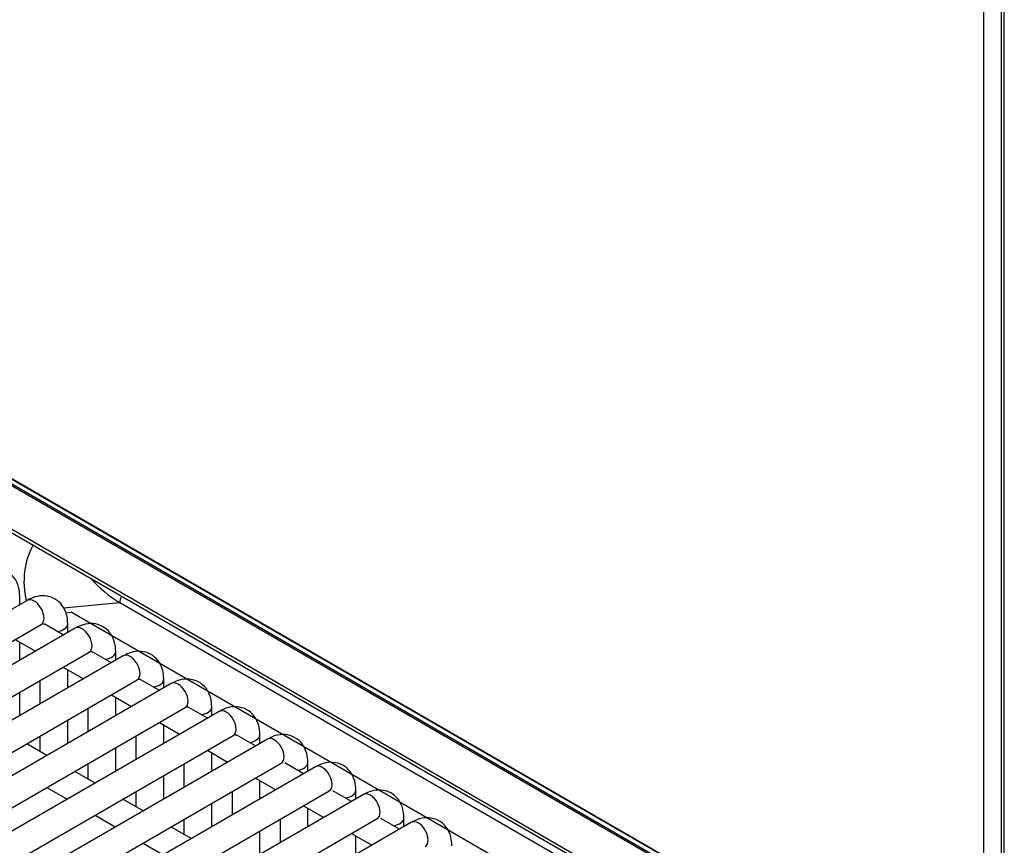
# Model space of a CAD drawing. Header units: millimetres. Extents: x 0 to 200, y 0 to 287.
# Tile 32 of 73: x 161.02 to 165.45, y 85.69 to 89.4. Entities that reach past the tile are written whole.
import ezdxf

# ---------------------------------------------------------------- set-up
doc = ezdxf.new("R2010")
doc.units = ezdxf.units.MM
doc.layers.add('148.257_BW4C_CTM', color=7, linetype='Continuous')
doc.layers.add('Standard', color=7, linetype='Continuous')

# ---------------------------------------------------------------- blocks, each defined once
blk = doc.blocks.new('SE3')
at = {"layer": '148.257_BW4C_CTM', "color": 7, "linetype": 'Continuous'}
for p, q in [((165.4307, 99.125), (165.4307, 83.489)), ((165.4454, 83.4686), (165.4454, 99.1045)), ((165.3535, 83.5217), (165.3535, 90.2905)), ((164.8001, 85.1297), (157.8855, 89.1218)), ((164.7962, 85.1341), (157.8897, 89.1216)), ((157.9668, 89.0545), (164.7192, 85.156)), ((157.972, 89.0433), (164.7244, 85.1448)), ((158.7464, 88.4018), (164.8738, 84.8641)), ((158.7568, 88.3796), (164.8743, 84.8476)), ((161.0163, 86.7718), (161.0163, 86.811)), ((161.0502, 86.7914), (156.4894, 84.1582)), ((161.4661, 86.7806), (161.2128, 86.7567)), ((164.8752, 84.8123), (161.4661, 86.7806)), ((161.2228, 86.736), (161.2474, 86.7383)), ((161.2528, 86.7369), (164.7968, 84.6908)), ((156.5519, 84.0499), (161.1127, 86.6831)), ((161.2126, 86.6357), (161.1292, 86.6839)), ((161.2324, 86.6471), (161.2324, 86.6862)), ((161.2662, 86.6667), (156.7054, 84.0335)), ((160.9966, 86.6161), (161.0876, 86.5636)), ((161.0163, 86.5224), (161.0163, 86.6047)), ((156.7679, 83.9252), (161.3287, 86.5584)), ((161.4287, 86.511), (161.3452, 86.5592)), ((161.4484, 86.5224), (161.4484, 86.5615)), ((161.4823, 86.542), (156.9214, 83.9088)), ((161.2126, 86.4914), (161.3037, 86.4388)), ((161.2324, 86.3977), (161.2324, 86.48)), ((156.9839, 83.8005), (161.5448, 86.4337)), ((161.6983, 86.4172), (157.1375, 83.784)), ((161.1074, 86.4306), (161.1074, 86.3255)), ((161.6447, 86.3863), (161.5613, 86.4345)), ((161.6644, 86.3977), (161.6644, 86.4368)), ((161.0163, 86.273), (161.0163, 86.3781)), ((161.4287, 86.3667), (161.5197, 86.3141)), ((161.4484, 86.273), (161.4484, 86.3553)), ((157.2, 83.6758), (161.7608, 86.309)), ((161.9143, 86.2925), (157.3535, 83.6593)), ((161.3234, 86.3059), (161.3234, 86.2008)), ((161.8607, 86.2616), (161.7773, 86.3097)), ((161.8804, 86.273), (161.8804, 86.3121)), ((161.2324, 86.1482), (161.2324, 86.2533)), ((161.6447, 86.242), (161.7357, 86.1894)), ((161.6644, 86.1482), (161.6644, 86.2306)), ((157.416, 83.5511), (161.9768, 86.1843)), ((162.1303, 86.1678), (157.5695, 83.5346)), ((161.1391, 86.0944), (161.0481, 86.1469)), ((161.1074, 86.1812), (161.1074, 86.1127)), ((161.5394, 86.1812), (161.5394, 86.0761)), ((162.0767, 86.1369), (161.9933, 86.185)), ((162.0965, 86.1482), (162.0965, 86.1874)), ((161.4484, 86.0235), (161.4484, 86.1286)), ((161.8607, 86.1172), (161.9517, 86.0647)), ((161.8804, 86.0235), (161.8804, 86.1059)), ((157.632, 83.4263), (162.1928, 86.0595)), ((161.3234, 86.0565), (161.3234, 85.988)), ((161.7554, 86.0565), (161.7554, 85.9514)), ((162.2928, 86.0121), (162.2094, 86.0603)), ((162.3125, 86.0235), (162.3125, 86.0626)), ((162.3464, 86.0431), (157.7855, 83.4099)), ((161.3551, 85.9697), (161.2641, 86.0222)), ((161.6644, 85.8988), (161.6644, 86.0039)), ((162.0767, 85.9925), (162.1678, 85.94)), ((162.0965, 85.8988), (162.0965, 85.9811)), ((157.848, 83.3016), (162.4089, 85.9348)), ((161.1391, 85.9501), (161.2301, 85.8975)), ((161.5394, 85.9317), (161.5394, 85.8633)), ((161.9715, 85.9317), (161.9715, 85.8266)), ((162.5088, 85.8874), (162.4254, 85.9355)), ((162.5285, 85.8988), (162.5285, 85.9379)), ((162.5624, 85.9184), (158.0015, 83.2852)), ((161.5712, 85.845), (161.4801, 85.8975)), ((161.8804, 85.7741), (161.8804, 85.8792)), ((162.2928, 85.8678), (162.3838, 85.8152)), ((162.3125, 85.7741), (162.3125, 85.8564)), ((158.064, 83.1769), (162.6249, 85.8101)), ((162.7784, 85.7936), (158.2176, 83.1604)), ((161.3551, 85.8253), (161.4462, 85.7728)), ((161.7554, 85.807), (161.7554, 85.7386)), ((162.1875, 85.807), (162.1875, 85.7019)), ((162.7248, 85.7627), (162.6414, 85.8108)), ((162.7445, 85.7741), (162.7445, 85.8132)), ((161.7872, 85.7202), (161.6962, 85.7728)), ((162.0965, 85.6494), (162.0965, 85.7545)), ((162.5088, 85.7431), (162.5998, 85.6905)), ((162.5285, 85.6494), (162.5285, 85.7317)), ((161.5712, 85.7006), (161.6622, 85.6481))]:
    blk.add_line(p, q, dxfattribs=at)
blk.add_arc((161.7661, 87.2642), 0.5692, 221.4214, 238.1912, dxfattribs=at)
for centre, major_axis, ratio, start_param, end_param in [((161.2713, 86.8604), (-0.0281, 0.2987), 0.783606, 0.853034, 1.739433), ((161.5015, 86.8003), (0.025, 0.0433), 0.57735, 1.663805, 2.338741), ((161.0815, 86.7373), (-0.0313, 0.0541), 0.57735, 3.141593, 6.283185), ((161.2526, 86.7245), (-0.0073, 0.0131), 0.587337, 5.506824, 6.030423), ((161.1699, 86.6862), (-0.0625, 0), 0.57735, 1.825901, 3.141248), ((161.2975, 86.6126), (-0.0312, 0.0541), 0.57735, 3.141593, 6.283185), ((161.3859, 86.5615), (-0.0625, 0), 0.57735, 1.825901, 3.141248), ((161.5135, 86.4878), (-0.0313, 0.0541), 0.57735, 3.141593, 6.283185), ((161.6019, 86.4368), (-0.0625, 0), 0.57735, 1.825901, 3.141248), ((161.7295, 86.3631), (-0.0313, 0.0541), 0.57735, 3.141593, 6.283185), ((161.8179, 86.3121), (-0.0625, 0), 0.57735, 1.825901, 3.141248), ((161.9456, 86.2384), (-0.0312, 0.0541), 0.57735, 3.141593, 6.283185), ((162.034, 86.1874), (-0.0625, 0), 0.57735, 1.825901, 3.141248), ((162.1616, 86.1137), (-0.0312, 0.0541), 0.57735, 3.141593, 6.283185), ((162.25, 86.0626), (-0.0625, 0), 0.57735, 1.825901, 3.141248), ((162.3776, 85.989), (-0.0313, 0.0541), 0.57735, 3.141593, 6.283185), ((162.466, 85.9379), (-0.0625, 0), 0.57735, 1.825901, 3.141248), ((162.5936, 85.8642), (-0.0312, 0.0541), 0.57735, 3.141593, 6.283185), ((162.682, 85.8132), (-0.0625, 0), 0.57735, 1.825901, 3.141248), ((162.8096, 85.7395), (-0.0312, 0.0541), 0.57735, 3.141593, 6.283185)]:
    blk.add_ellipse(centre, major_axis=major_axis, ratio=ratio, start_param=start_param, end_param=end_param, dxfattribs=at)
for points, knots in [([(161.0163, 86.811), (161.0156, 86.8258), (161.0133, 86.854), (160.994, 86.8957), (160.9582, 86.9267), (160.9144, 86.9392), (160.8707, 86.934), (160.847, 86.9227), (160.8342, 86.9161)], [0, 0, 0, 0, 0.151547, 0.339336, 0.509063, 0.685499, 0.853239, 1, 1, 1, 1]), ([(161.2324, 86.6862), (161.2316, 86.7011), (161.2294, 86.7293), (161.21, 86.7709), (161.1742, 86.802), (161.1304, 86.8145), (161.0867, 86.8093), (161.0631, 86.798), (161.0502, 86.7914)], [0, 0, 0, 0, 0.151547, 0.339336, 0.509063, 0.685499, 0.853239, 1, 1, 1, 1]), ([(161.1195, 86.6869), (161.1206, 86.6868), (161.123, 86.6864), (161.1263, 86.6855), (161.1283, 86.6845), (161.1292, 86.6839), (161.1292, 86.6839)], [0.3360045, 0.3360045, 0.3360045, 0.3360045, 0.3886268, 0.4443076, 0.5, 0.5000391, 0.5000391, 0.5000391, 0.5000391]), ([(161.4484, 86.5615), (161.4476, 86.5764), (161.4454, 86.6046), (161.426, 86.6462), (161.3903, 86.6772), (161.3464, 86.6897), (161.3027, 86.6846), (161.2791, 86.6732), (161.2662, 86.6667)], [0, 0, 0, 0, 0.151547, 0.339336, 0.509063, 0.685499, 0.853239, 1, 1, 1, 1]), ([(161.3355, 86.5622), (161.3366, 86.5621), (161.339, 86.5617), (161.3423, 86.5607), (161.3443, 86.5598), (161.3453, 86.5592), (161.3453, 86.5592)], [0.3360045, 0.3360045, 0.3360045, 0.3360045, 0.3886268, 0.4443076, 0.5, 0.5000391, 0.5000391, 0.5000391, 0.5000391]), ([(161.6644, 86.4368), (161.6636, 86.4517), (161.6614, 86.4798), (161.642, 86.5215), (161.6063, 86.5525), (161.5624, 86.565), (161.5187, 86.5598), (161.4951, 86.5485), (161.4823, 86.542)], [0, 0, 0, 0, 0.151547, 0.339336, 0.509063, 0.685499, 0.853239, 1, 1, 1, 1]), ([(161.5515, 86.4375), (161.5527, 86.4374), (161.555, 86.437), (161.5583, 86.436), (161.5603, 86.435), (161.5613, 86.4345)], [0.3360045, 0.3360045, 0.3360045, 0.3360045, 0.3886268, 0.4443076, 0.4999609, 0.4999609, 0.4999609, 0.4999609]), ([(161.8804, 86.3121), (161.8797, 86.3269), (161.8774, 86.3551), (161.858, 86.3968), (161.8223, 86.4278), (161.7784, 86.4403), (161.7347, 86.4351), (161.7111, 86.4238), (161.6983, 86.4172)], [0, 0, 0, 0, 0.151547, 0.339336, 0.509063, 0.685499, 0.853239, 1, 1, 1, 1]), ([(161.7675, 86.3128), (161.7687, 86.3127), (161.771, 86.3123), (161.7743, 86.3113), (161.7764, 86.3103), (161.7773, 86.3098), (161.7773, 86.3098)], [0.3360045, 0.3360045, 0.3360045, 0.3360045, 0.3886268, 0.4443076, 0.5, 0.5000391, 0.5000391, 0.5000391, 0.5000391]), ([(162.0965, 86.1874), (162.0957, 86.2022), (162.0934, 86.2304), (162.0741, 86.2721), (162.0383, 86.3031), (161.9945, 86.3156), (161.9508, 86.3104), (161.9271, 86.2991), (161.9143, 86.2925)], [0, 0, 0, 0, 0.151547, 0.339336, 0.509063, 0.685499, 0.853239, 1, 1, 1, 1]), ([(161.9835, 86.1881), (161.9847, 86.1879), (161.9871, 86.1876), (161.9903, 86.1866), (161.9924, 86.1856), (161.9933, 86.185), (161.9933, 86.185)], [0.3360045, 0.3360045, 0.3360045, 0.3360045, 0.3886268, 0.4443076, 0.5, 0.5000391, 0.5000391, 0.5000391, 0.5000391]), ([(162.3125, 86.0626), (162.3117, 86.0775), (162.3095, 86.1057), (162.2901, 86.1473), (162.2543, 86.1784), (162.2105, 86.1909), (162.1668, 86.1857), (162.1432, 86.1744), (162.1303, 86.1678)], [0, 0, 0, 0, 0.151547, 0.339336, 0.509063, 0.685499, 0.853239, 1, 1, 1, 1]), ([(162.5285, 85.9379), (162.5277, 85.9528), (162.5255, 85.981), (162.5061, 86.0226), (162.4704, 86.0536), (162.4265, 86.0661), (162.3828, 86.061), (162.3592, 86.0496), (162.3464, 86.0431)], [0, 0, 0, 0, 0.151547, 0.339336, 0.509063, 0.685499, 0.853239, 1, 1, 1, 1]), ([(162.7445, 85.8132), (162.7437, 85.8281), (162.7415, 85.8562), (162.7221, 85.8979), (162.6864, 85.9289), (162.6425, 85.9414), (162.5988, 85.9362), (162.5752, 85.9249), (162.5624, 85.9184)], [0, 0, 0, 0, 0.151547, 0.339336, 0.509063, 0.685499, 0.853239, 1, 1, 1, 1]), ([(162.9605, 85.6885), (162.9598, 85.7033), (162.9575, 85.7315), (162.9382, 85.7732), (162.9024, 85.8042), (162.8585, 85.8167), (162.8148, 85.8115), (162.7912, 85.8002), (162.7784, 85.7936)], [0, 0, 0, 0, 0.151547, 0.339336, 0.509063, 0.685499, 0.853239, 1, 1, 1, 1])]:
    blk.add_open_spline(points, degree=3, knots=knots, dxfattribs=at)

msp = doc.modelspace()

# ---------------------------------------------------------------- block references
at = {"layer": 'Standard'}
msp.add_blockref('SE3', (0, 0), dxfattribs=at)

doc.saveas('drawing.dxf')
